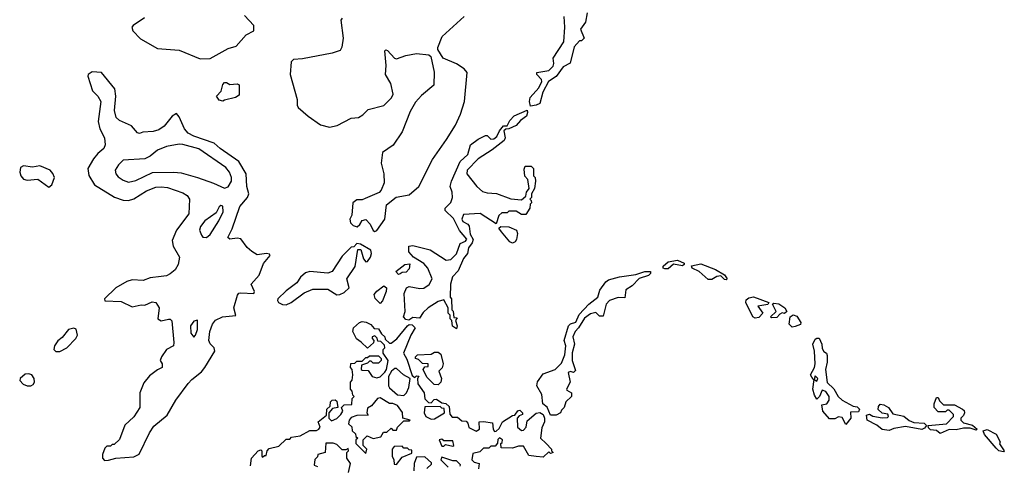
# Model space of a CAD drawing. Extents: x 2604950 to 2749250, y 940531 to 1028284.
# Tile 49 of 220: x 2614444 to 2619880, y 1003335 to 1005797. Entities that reach past the tile are written whole.
import ezdxf

# ---------------------------------------------------------------- set-up
doc = ezdxf.new("R2010")
doc.units = 0

msp = doc.modelspace()

# ---------------------------------------------------------------- linework, layer by layer
at = {"layer": '0CON05XD'}
for points in [[(2615133.2, 1005806.8), (2615071.2, 1005765), (2615063.8, 1005755), (2615068.8, 1005735), (2615111.1, 1005691.1), (2615205, 1005637.5), (2615325, 1005629.6), (2615441.1, 1005581.1)], [(2615441.1, 1005581.1), (2615495, 1005582.9), (2615595, 1005637.3), (2615638.3, 1005651.7), (2615695, 1005713.3), (2615737.5, 1005735), (2615737.5, 1005765), (2615685, 1005820)], [(2616405, 1004627.5), (2616415, 1004632.5), (2616460, 1004695), (2616470, 1004775), (2616522.7, 1004817.3), (2616595, 1004828.6), (2616648.2, 1004875), (2616722.3, 1005025), (2616801.2, 1005135), (2616849.6, 1005215), (2616876.9, 1005275), (2616898.9, 1005345), (2616914.3, 1005505), (2616898, 1005525), (2616855, 1005554), (2616782.5, 1005585), (2616753, 1005633), (2616753, 1005643), (2616777.1, 1005705), (2616897.1, 1005815)], [(2617265, 1005320), (2617259.2, 1005345), (2617263, 1005367), (2617309.4, 1005420.6), (2617326.2, 1005455), (2617325, 1005467.5), (2617300, 1005495), (2617300, 1005505), (2617365, 1005515.6), (2617389.6, 1005540.4), (2617393.5, 1005555), (2617388.8, 1005585), (2617448, 1005675), (2617453.3, 1005755), (2617450, 1005815)], [(2617577.5, 1005835), (2617567, 1005783), (2617540, 1005745), (2617560, 1005695), (2617545, 1005680), (2617535, 1005680), (2617505, 1005647.5), (2617483.6, 1005556.4), (2617445, 1005536.7), (2617405.9, 1005484.1), (2617364.4, 1005455.6), (2617332.7, 1005397.3), (2617316.2, 1005333.8), (2617295, 1005324), (2617265, 1005320)], [(2616224.3, 1005805.7), (2616216.7, 1005795), (2616229.2, 1005695), (2616222.5, 1005645), (2616213.9, 1005626.1), (2616168.3, 1005611.7), (2616005, 1005580), (2615955, 1005577.5), (2615942.5, 1005565), (2615937.5, 1005495), (2615976.4, 1005356.4), (2615976.7, 1005325), (2615982.3, 1005312.3), (2616036.7, 1005265), (2616105, 1005216.7), (2616155, 1005203.3), (2616197.7, 1005212.3), (2616275, 1005253.3), (2616315, 1005257.5), (2616339.3, 1005270.7), (2616368.3, 1005301.7), (2616455, 1005323.3), (2616496.7, 1005365), (2616506.2, 1005385), (2616493.3, 1005445), (2616463.6, 1005493.6), (2616467.5, 1005545), (2616460, 1005625), (2616465, 1005630), (2616475, 1005627.5), (2616512.5, 1005585), (2616525, 1005580), (2616575, 1005600), (2616635, 1005610), (2616703, 1005603), (2616713.6, 1005593.6), (2616732.3, 1005507.7), (2616731.2, 1005435), (2616662.4, 1005377.6), (2616628.7, 1005341.3), (2616599.3, 1005290.7), (2616555, 1005176.7), (2616505.5, 1005104.5), (2616447.3, 1005062.7), (2616440, 1005005), (2616453.8, 1004945), (2616456.2, 1004895), (2616440, 1004855), (2616428.3, 1004841.7), (2616350.7, 1004809.3), (2616335, 1004802.5), (2616305, 1004802), (2616282.5, 1004785), (2616277, 1004717), (2616267.5, 1004695), (2616270, 1004675), (2616285, 1004660), (2616306.4, 1004653.6), (2616322.5, 1004665), (2616335, 1004687.5), (2616355, 1004692.5), (2616378.3, 1004668.3), (2616395, 1004632.5), (2616405, 1004627.5)], [(2614912, 1003362), (2614935, 1003364.2), (2614975, 1003373.8), (2615075, 1003382.5), (2615102.9, 1003397.1), (2615160.6, 1003515), (2615185, 1003550.8), (2615258.1, 1003611.9), (2615305.6, 1003695), (2615375, 1003786.9), (2615395, 1003810), (2615448.3, 1003851.7), (2615466.9, 1003875), (2615521.4, 1003965), (2615517.5, 1003985), (2615495.4, 1004005.4), (2615488.2, 1004025), (2615494.1, 1004075), (2615507.9, 1004115), (2615525, 1004136.5), (2615564.2, 1004155.8), (2615637, 1004163), (2615627.1, 1004205), (2615646.7, 1004275), (2615654.1, 1004285.9), (2615665, 1004288.9), (2615736.2, 1004285), (2615740.8, 1004295), (2615722, 1004335), (2615766.2, 1004385), (2615790.3, 1004449.7), (2615826.7, 1004495), (2615822.5, 1004502.5), (2615806, 1004506), (2615755, 1004497.5), (2615725, 1004515.8), (2615699.1, 1004539.1), (2615665, 1004586), (2615645, 1004590.8), (2615604.2, 1004584.2), (2615594, 1004594), (2615617.9, 1004642.1), (2615658.9, 1004765), (2615702, 1004815), (2615708.8, 1004835), (2615698.6, 1004875), (2615694.4, 1004945), (2615654, 1005014), (2615550, 1005085), (2615518, 1005115), (2615405, 1005152.8), (2615375, 1005170), (2615354.5, 1005195), (2615325, 1005260), (2615309.3, 1005279.3), (2615285, 1005263.8), (2615241.5, 1005208.5), (2615211.7, 1005188.3), (2615180.7, 1005179.3), (2615124.1, 1005175.9), (2615105, 1005167.5), (2615095, 1005172.5), (2615061.6, 1005211.6), (2614995, 1005240.4), (2614976.2, 1005256.2), (2614967.5, 1005295), (2614974.6, 1005375), (2614968.8, 1005415), (2614895, 1005506.2), (2614845, 1005509.2), (2614822.5, 1005495), (2614820, 1005485), (2614845.8, 1005405), (2614875.7, 1005375), (2614891.9, 1005345), (2614878.1, 1005235), (2614887.1, 1005195), (2614911.4, 1005145), (2614915.7, 1005105), (2614908.8, 1005085), (2614875, 1005057.5), (2614852, 1005028), (2614821.2, 1004975), (2614826.4, 1004936.4), (2614857.5, 1004885), (2614966.6, 1004816.6), (2615015, 1004800.6), (2615045, 1004798.1), (2615075, 1004806.5), (2615145, 1004851.8), (2615195, 1004871.5), (2615225, 1004874.4), (2615260.7, 1004870.7), (2615345, 1004840), (2615368, 1004825), (2615381.2, 1004805), (2615378.6, 1004725), (2615310, 1004635), (2615286.4, 1004576.4), (2615291.2, 1004545), (2615326.7, 1004485), (2615319.2, 1004445), (2615302, 1004415), (2615275, 1004392.5), (2615255, 1004381.4), (2615225, 1004378.5), (2615165, 1004370), (2615125, 1004355.6), (2615065, 1004359.2), (2615035, 1004350.8), (2614975, 1004315.8), (2614912.5, 1004255), (2614915, 1004243.3), (2615005, 1004240), (2615065, 1004211.2), (2615115, 1004222.5), (2615135, 1004220), (2615175, 1004238.8), (2615195.5, 1004235.5), (2615214, 1004205), (2615207.5, 1004145), (2615225, 1004133.3), (2615265, 1004142.5), (2615275, 1004142.5), (2615283.6, 1004133.6), (2615295.9, 1004014.1), (2615293.3, 1003995), (2615253.8, 1003975), (2615226.2, 1003935), (2615220, 1003915), (2615230, 1003895), (2615230, 1003875), (2615205, 1003863.3), (2615161.2, 1003828.8), (2615128.8, 1003791.2), (2615106.7, 1003735), (2615106.7, 1003655), (2615075, 1003602), (2615023.9, 1003556.1), (2614995, 1003477.5), (2614965, 1003450), (2614955, 1003450), (2614945, 1003440), (2614925, 1003440), (2614915, 1003430), (2614901.2, 1003395), (2614901.2, 1003375), (2614912, 1003362)], [(2615565, 1005347.5), (2615545, 1005352.5), (2615530, 1005375), (2615557, 1005403), (2615565, 1005440), (2615575, 1005450), (2615585, 1005450), (2615605, 1005440), (2615645, 1005442.5), (2615656.4, 1005436.4), (2615655, 1005380), (2615635, 1005367.5), (2615575, 1005353.3), (2615565, 1005347.5)], [(2616855, 1004090), (2616833, 1004103), (2616830, 1004135), (2616820, 1004145), (2616820, 1004165), (2616810, 1004175), (2616810, 1004205), (2616785, 1004250), (2616755, 1004240), (2616700, 1004205), (2616670.7, 1004179.3), (2616651.7, 1004148.3), (2616615, 1004152.5), (2616593.3, 1004136.7), (2616575, 1004141.2), (2616562.5, 1004155), (2616572.5, 1004185), (2616567.5, 1004285), (2616580, 1004315), (2616595, 1004322.5), (2616652.3, 1004312.3), (2616675, 1004314.2), (2616705.5, 1004334.5), (2616722, 1004365), (2616697.5, 1004425), (2616675, 1004450), (2616617.5, 1004485), (2616592.5, 1004515), (2616592.5, 1004545), (2616615, 1004550), (2616710, 1004525), (2616798.3, 1004468.3), (2616825, 1004472.5), (2616855.8, 1004504.2), (2616875, 1004560), (2616906.1, 1004573.9), (2616912.5, 1004585), (2616871.7, 1004631.7), (2616838.3, 1004698.3), (2616793, 1004743), (2616792.5, 1004755), (2616825, 1004787.5), (2616833.8, 1004815), (2616832, 1004845), (2616820, 1004875), (2616827.5, 1004905), (2616876.4, 1005013.6), (2616918.3, 1005051.7), (2616933.6, 1005106.4), (2616975, 1005137.5), (2617015, 1005157.5), (2617025, 1005156.7), (2617045, 1005136.2), (2617061.7, 1005138.3), (2617077.5, 1005152.5), (2617093, 1005183), (2617115, 1005210), (2617135, 1005210), (2617149.3, 1005240.7), (2617173.8, 1005266.2), (2617245, 1005297.5), (2617248, 1005285), (2617241.2, 1005265), (2617209.3, 1005240.7), (2617185, 1005212.5), (2617145, 1005194), (2617127.5, 1005192.5), (2617117, 1005183), (2617123.8, 1005145), (2617119.5, 1005130.5), (2617052.3, 1005077.7), (2616975, 1005028.8), (2616913.8, 1004965), (2616913.3, 1004945), (2616967.5, 1004875), (2616998.3, 1004848.3), (2617025, 1004840), (2617077, 1004837), (2617155, 1004807.5), (2617215, 1004802.5), (2617238.3, 1004821.7), (2617242.5, 1004845), (2617257.5, 1004865), (2617250, 1004915), (2617233, 1004933), (2617228.3, 1004971.7), (2617235, 1004987.5), (2617267, 1004987), (2617280, 1004975), (2617280, 1004935), (2617290, 1004925), (2617292.5, 1004905), (2617286.4, 1004863.6), (2617270, 1004835), (2617270, 1004815), (2617260, 1004805), (2617268.3, 1004798.3), (2617270, 1004785), (2617261.7, 1004778.3), (2617260, 1004755), (2617238.3, 1004721.7), (2617215, 1004720), (2617185, 1004740), (2617145, 1004740), (2617135, 1004730), (2617105, 1004730), (2617090, 1004715), (2617075, 1004670), (2616987, 1004727), (2616895, 1004720), (2616884.2, 1004694.2), (2616891.4, 1004681.4), (2616917.5, 1004667.5), (2616926.1, 1004656.1), (2616932, 1004612), (2616947, 1004583), (2616942.5, 1004565), (2616922.7, 1004537.3), (2616916.7, 1004505), (2616895, 1004477.5), (2616865, 1004410), (2616833, 1004377), (2616822.5, 1004335), (2616820, 1004265), (2616827.5, 1004255), (2616830, 1004195), (2616837, 1004187), (2616841.7, 1004151.7), (2616860, 1004150), (2616850, 1004135), (2616860, 1004105), (2616855, 1004090)], [(2615575, 1004866.2), (2615595, 1004873.8), (2615613.5, 1004905), (2615613.6, 1004925), (2615602.5, 1004955), (2615581.3, 1004981.3), (2615432.8, 1005082.8), (2615345, 1005107.5), (2615325, 1005109.2), (2615255, 1005096.8), (2615205, 1005075.5), (2615165, 1005042.5), (2615135, 1005028.2), (2615015, 1005020.5), (2614988.9, 1004995), (2614971.9, 1004965), (2614974.4, 1004945), (2614988.3, 1004928.3), (2615015, 1004910), (2615045, 1004899.4), (2615085, 1004908.2), (2615176.8, 1004953.2), (2615295.4, 1004955.4), (2615335, 1004951.8), (2615425, 1004925.6), (2615514.6, 1004894.6), (2615575, 1004866.2)], [(2614605, 1004871.2), (2614621.2, 1004885), (2614635.7, 1004925), (2614627.9, 1004947.9), (2614612, 1004965), (2614555, 1004990), (2614515, 1004982.5), (2614465, 1004990), (2614449.2, 1004980.8), (2614444.3, 1004955), (2614450, 1004935), (2614465, 1004916), (2614485, 1004910), (2614545, 1004915.8), (2614605, 1004871.2)], [(2615475, 1004593.8), (2615495, 1004610), (2615544.3, 1004685), (2615566.7, 1004735), (2615565, 1004766.7), (2615555, 1004770), (2615545, 1004764), (2615529.7, 1004730.3), (2615465.8, 1004685), (2615441.9, 1004655), (2615437.1, 1004635), (2615447.3, 1004607.3), (2615456.1, 1004596.1), (2615475, 1004593.8)], [(2617165, 1004563.3), (2617150.7, 1004570.7), (2617103.3, 1004625), (2617090, 1004645), (2617100, 1004655), (2617145, 1004652.5), (2617187.5, 1004635), (2617192.5, 1004615), (2617186.4, 1004583.6), (2617179.3, 1004570.7), (2617165, 1004563.3)], [(2615915, 1004222.5), (2615943.3, 1004235), (2616015, 1004288.8), (2616061.7, 1004308.3), (2616145, 1004307.5), (2616195, 1004277.5), (2616211.7, 1004278.3), (2616235, 1004290), (2616263.3, 1004315), (2616250, 1004365), (2616297, 1004433), (2616311.7, 1004528.3), (2616328.3, 1004528.3), (2616342.5, 1004475), (2616355, 1004460), (2616365, 1004462), (2616381.4, 1004485), (2616386.9, 1004505), (2616383.6, 1004523.6), (2616325, 1004557.5), (2616305, 1004560), (2616288.3, 1004541.7), (2616275, 1004540), (2616225, 1004490), (2616170, 1004405), (2616145, 1004396.7), (2616045, 1004406.2), (2616021.2, 1004398.8), (2615993.8, 1004375), (2615975, 1004343.3), (2615915, 1004300), (2615870, 1004255), (2615866.7, 1004245), (2615872.5, 1004235), (2615895, 1004224.2), (2615915, 1004222.5)], [(2616535, 1004390), (2616520, 1004405), (2616570, 1004445), (2616598.3, 1004448.3), (2616595, 1004420), (2616577, 1004403), (2616555, 1004400), (2616545, 1004392.5), (2616535, 1004390)], [(2618005, 1004420), (2617997.5, 1004425), (2617996.7, 1004435), (2618025, 1004460), (2618075, 1004468.8), (2618111.7, 1004451.7), (2618112.5, 1004445), (2618103, 1004437), (2618053.3, 1004446.7), (2618025, 1004421.2), (2618005, 1004420)], [(2618345, 1004360), (2618335, 1004362.5), (2618315, 1004382.5), (2618292.3, 1004377.7), (2618265, 1004362.5), (2618245, 1004362.5), (2618196.1, 1004406.1), (2618157.5, 1004425), (2618152.5, 1004437.5), (2618205, 1004447.5), (2618285, 1004417.5), (2618335, 1004387.5), (2618350, 1004365), (2618345, 1004360)], [(2617405, 1003612.5), (2617375, 1003612.5), (2617355.7, 1003655.7), (2617332.5, 1003675), (2617327, 1003727), (2617300, 1003775), (2617303, 1003797), (2617335, 1003840), (2617400, 1003865), (2617435, 1003900), (2617453.3, 1003945), (2617460, 1003995), (2617450, 1004025), (2617474, 1004106), (2617485, 1004117.5), (2617515, 1004126.7), (2617532.3, 1004167.7), (2617586.7, 1004225), (2617635.7, 1004264.3), (2617646.4, 1004303.6), (2617680.7, 1004349.3), (2617695, 1004360), (2617755, 1004376.2), (2617845, 1004390), (2617895, 1004406.7), (2617926.7, 1004406.7), (2617927.5, 1004395), (2617915.6, 1004384.4), (2617865, 1004367.5), (2617825, 1004327.5), (2617790, 1004305), (2617785, 1004260), (2617748.3, 1004261.7), (2617700, 1004245), (2617682.5, 1004225), (2617665, 1004160), (2617645, 1004160), (2617625, 1004180), (2617595, 1004172.5), (2617562.3, 1004147.7), (2617530, 1004095), (2617510, 1004075), (2617498.8, 1004045), (2617506.2, 1004005), (2617493.9, 1003956.1), (2617493.3, 1003915), (2617511.7, 1003858.3), (2617501.7, 1003848.3), (2617485, 1003852.5), (2617473, 1003847), (2617482.5, 1003795), (2617462.5, 1003755), (2617465, 1003750), (2617490, 1003735), (2617490, 1003715), (2617460, 1003685), (2617450, 1003655), (2617435, 1003640), (2617430, 1003625), (2617405, 1003612.5)], [(2616435, 1004230), (2616406.4, 1004256.4), (2616400.7, 1004279.3), (2616415, 1004297.5), (2616455, 1004327.5), (2616470, 1004315), (2616467.5, 1004295), (2616447, 1004243), (2616435, 1004230)], [(2618505, 1004147.5), (2618492.5, 1004155), (2618452.5, 1004235), (2618455, 1004250), (2618469.3, 1004260.7), (2618496.1, 1004266.1), (2618580, 1004235), (2618575, 1004223.3), (2618520, 1004215), (2618547.5, 1004175), (2618525, 1004152.5), (2618505, 1004147.5)], [(2618595, 1004150), (2618590, 1004155), (2618620, 1004185), (2618600, 1004225), (2618608.3, 1004231.7), (2618635, 1004226.7), (2618667.5, 1004205), (2618680, 1004185), (2618666.4, 1004173.6), (2618653.3, 1004176.7), (2618640, 1004170), (2618625, 1004152.5), (2618595, 1004150)], [(2615405, 1004043.8), (2615415, 1004053.3), (2615425.6, 1004085), (2615425, 1004137.5), (2615405, 1004131.2), (2615387.5, 1004105), (2615389.4, 1004065), (2615405, 1004043.8)], [(2615718.3, 1003331.7), (2615723.3, 1003375), (2615760, 1003415), (2615775, 1003420), (2615780, 1003415), (2615780, 1003385), (2615785, 1003380), (2615795, 1003390), (2615805, 1003390), (2615810, 1003415), (2615821.7, 1003428.3), (2615875, 1003440), (2615915, 1003480), (2615935, 1003480), (2615945, 1003490), (2615991.7, 1003498.3), (2616045, 1003527.5), (2616083, 1003527), (2616096.1, 1003533.9), (2616102.5, 1003545), (2616092.5, 1003575), (2616138.3, 1003611.7), (2616140, 1003645), (2616158.3, 1003661.7), (2616160, 1003685), (2616170, 1003695), (2616185, 1003697.5), (2616195, 1003690), (2616200, 1003655), (2616171.7, 1003648.3), (2616150, 1003625), (2616150, 1003595), (2616165, 1003580), (2616195, 1003593.3), (2616217.5, 1003615), (2616227.5, 1003635), (2616220, 1003655), (2616235, 1003670), (2616278.3, 1003671.7), (2616280, 1003705), (2616290, 1003715), (2616282.5, 1003722.5), (2616280, 1003745), (2616270, 1003755), (2616270, 1003795), (2616280, 1003805), (2616282.5, 1003835), (2616280, 1003865), (2616270, 1003875), (2616271.7, 1003898.3), (2616295, 1003900), (2616305, 1003910), (2616335, 1003910), (2616355, 1003930), (2616365, 1003930), (2616375, 1003940), (2616425, 1003940), (2616440, 1003925), (2616440, 1003915), (2616425, 1003900), (2616395, 1003900), (2616385, 1003910), (2616375, 1003910), (2616365, 1003900), (2616331.7, 1003888.3), (2616330, 1003865), (2616335, 1003860), (2616368.3, 1003858.3), (2616390, 1003825), (2616415, 1003817.5), (2616435, 1003823.3), (2616460, 1003850), (2616468.8, 1003865), (2616477.5, 1003915), (2616450, 1003955), (2616450, 1003975), (2616460, 1003985), (2616458.3, 1003998.3), (2616438.3, 1004018.3), (2616421.7, 1004021.7), (2616418.3, 1004038.3), (2616405, 1004050), (2616390, 1004045), (2616390, 1004035), (2616400, 1004025), (2616398.3, 1004011.7), (2616365, 1003982.5), (2616330, 1004015), (2616303.6, 1004033.6), (2616282.5, 1004075), (2616287.5, 1004095), (2616320, 1004125), (2616335, 1004130), (2616356.4, 1004126.4), (2616383, 1004113), (2616401.7, 1004091.7), (2616425, 1004090), (2616441.7, 1004061.7), (2616460, 1004045), (2616461.7, 1004031.7), (2616485, 1004010), (2616495, 1004010), (2616525.9, 1004034.1), (2616585, 1004106.2), (2616595, 1004113.3), (2616610.7, 1004110.7), (2616627.5, 1004095), (2616603.3, 1004055), (2616562.5, 1003955), (2616581.7, 1003921.7), (2616611.7, 1003831.7), (2616625, 1003820), (2616635, 1003830), (2616648.3, 1003828.3), (2616640, 1003815), (2616642.5, 1003785), (2616677.5, 1003735), (2616681.7, 1003701.7), (2616701.7, 1003681.7), (2616715, 1003680), (2616731.7, 1003698.3), (2616745, 1003700), (2616775, 1003680), (2616797, 1003677), (2616815, 1003660), (2616818.3, 1003618.3), (2616831.7, 1003601.7), (2616861.7, 1003601.7), (2616885, 1003580), (2616908.3, 1003578.3), (2616917.5, 1003567.5), (2616923.6, 1003543.6), (2616965, 1003523.8), (2616982.5, 1003535), (2616980, 1003575), (2617005, 1003577.5), (2617055, 1003570), (2617057.5, 1003535), (2617065, 1003522.5), (2617075, 1003523.3), (2617090.7, 1003539.3), (2617110, 1003575), (2617165, 1003610), (2617178.3, 1003611.7), (2617193.6, 1003636.4), (2617205, 1003640), (2617220, 1003625), (2617220, 1003615), (2617201.7, 1003608.3), (2617190, 1003595), (2617192.5, 1003545), (2617215, 1003527.5), (2617225, 1003530), (2617240, 1003545), (2617245, 1003580), (2617295, 1003622.5), (2617315, 1003627.5), (2617333.3, 1003615), (2617341.2, 1003595), (2617341.2, 1003575), (2617327, 1003543), (2617320, 1003485), (2617350, 1003455), (2617380, 1003425), (2617380, 1003415), (2617390, 1003405), (2617375, 1003400), (2617365, 1003410), (2617335, 1003380), (2617295, 1003383.3), (2617255, 1003390), (2617225, 1003440), (2617198.3, 1003441.7), (2617165, 1003430), (2617101.7, 1003431.7), (2617100, 1003455), (2617108.3, 1003461.7), (2617110, 1003475), (2617093, 1003487), (2617083, 1003477), (2617081.7, 1003458.3), (2617068.3, 1003441.7), (2617045, 1003440), (2617035, 1003430), (2617005, 1003430), (2616985, 1003410), (2616945, 1003400), (2616940, 1003365), (2616953, 1003353), (2616980, 1003345), (2616977.5, 1003315)], [(2618708.3, 1004098.3), (2618692.5, 1004115), (2618697.5, 1004155), (2618713.8, 1004166.2), (2618735, 1004158.8), (2618756.2, 1004125), (2618755, 1004112.5), (2618725, 1004102.5), (2618708.3, 1004098.3)], [(2614665, 1003963.3), (2614705, 1003983.3), (2614754.1, 1004035.9), (2614763.8, 1004055), (2614755, 1004087.5), (2614742.5, 1004092.5), (2614714.3, 1004085.7), (2614679.5, 1004040.5), (2614655, 1004022.5), (2614636.7, 1003995), (2614632.5, 1003975), (2614643.6, 1003963.6), (2614665, 1003963.3)], [(2619005, 1003560), (2618985, 1003600), (2618965, 1003602.5), (2618945, 1003592.5), (2618915, 1003592.5), (2618877.5, 1003635), (2618871.7, 1003668.3), (2618900, 1003675), (2618913.3, 1003695), (2618912.5, 1003715), (2618895, 1003742.5), (2618875, 1003750), (2618860, 1003715), (2618845, 1003700), (2618833, 1003723), (2618822.5, 1003755), (2618830, 1003810), (2618845, 1003800), (2618850, 1003815), (2618835, 1003830), (2618830, 1003810), (2618825, 1003810), (2618810, 1003835), (2618832.5, 1003875), (2618836.7, 1003895), (2618832.5, 1003965), (2618823.6, 1004003.6), (2618835, 1004032.5), (2618845, 1004037.5), (2618857, 1004037), (2618872.5, 1004005), (2618875, 1003980), (2618883.6, 1003963.6), (2618897.5, 1003955), (2618901.7, 1003941.7), (2618902.5, 1003905), (2618892.5, 1003865), (2618901.7, 1003791.7), (2618938.3, 1003758.3), (2618963.3, 1003715), (2618984.2, 1003694.2), (2619045, 1003662.5), (2619068.3, 1003658.3), (2619080, 1003645), (2619075, 1003630), (2619031.7, 1003628.3), (2619032.5, 1003595), (2619005, 1003560)], [(2616755, 1003780), (2616731.7, 1003781.7), (2616691.7, 1003821.7), (2616672.5, 1003865), (2616681.7, 1003878.3), (2616698.3, 1003881.7), (2616700, 1003895), (2616668.3, 1003898.3), (2616645, 1003920), (2616630, 1003925), (2616630, 1003935), (2616640, 1003945), (2616715, 1003950), (2616735, 1003960), (2616755, 1003960), (2616768.3, 1003948.3), (2616781.2, 1003895), (2616776.1, 1003873.9), (2616757.5, 1003855), (2616772.5, 1003815), (2616770, 1003795), (2616755, 1003780)], [(2616565, 1003720), (2616580, 1003735), (2616592.5, 1003765), (2616600, 1003815), (2616562.5, 1003835), (2616525, 1003870), (2616515, 1003870), (2616497.5, 1003855), (2616480, 1003825), (2616480, 1003775), (2616485, 1003762.5), (2616530, 1003725), (2616565, 1003720)], [(2614505, 1003773.8), (2614519.2, 1003780.8), (2614526.2, 1003795), (2614524, 1003815), (2614511.2, 1003835), (2614495, 1003841.4), (2614475, 1003838.6), (2614446.2, 1003815), (2614444.1, 1003804.1), (2614462.7, 1003782.7), (2614485, 1003773.8), (2614505, 1003773.8)], [(2616355, 1003400), (2616360, 1003425), (2616340, 1003445), (2616340, 1003475), (2616361.7, 1003498.3), (2616395, 1003482.5), (2616437, 1003493), (2616451.7, 1003518.3), (2616471.7, 1003518.3), (2616495, 1003540), (2616505, 1003530), (2616525, 1003530), (2616530, 1003545), (2616565, 1003580), (2616595, 1003580), (2616600, 1003585), (2616560, 1003595), (2616557, 1003627), (2616530, 1003665), (2616505, 1003676.7), (2616485, 1003677.5), (2616435, 1003707.5), (2616420, 1003705), (2616386.4, 1003663.6), (2616365, 1003650), (2616360, 1003625), (2616368.3, 1003611.7), (2616305, 1003610), (2616275, 1003600), (2616262.5, 1003585), (2616260, 1003565), (2616278.3, 1003548.3), (2616280, 1003525), (2616298.3, 1003508.3), (2616300, 1003495), (2616310, 1003485), (2616300, 1003475), (2616300, 1003455), (2616355, 1003400)], [(2619525, 1003510), (2619505, 1003527.5), (2619471.7, 1003531.7), (2619461.7, 1003541.7), (2619460, 1003555), (2619560, 1003565), (2619600, 1003605), (2619600, 1003615), (2619575, 1003640), (2619565, 1003640), (2619555, 1003630), (2619515, 1003630), (2619492.5, 1003655), (2619492.5, 1003675), (2619505, 1003710), (2619515, 1003710), (2619521.7, 1003691.7), (2619545, 1003670), (2619605, 1003670), (2619650, 1003645), (2619658.3, 1003638.3), (2619660, 1003625), (2619655, 1003610), (2619640, 1003595), (2619640, 1003585), (2619655, 1003570), (2619705, 1003557.5), (2619730, 1003535), (2619725, 1003530), (2619690.7, 1003540.7), (2619655, 1003541.2), (2619615, 1003531.2), (2619576.4, 1003533.6), (2619525, 1003510)], [(2616715, 1003590), (2616735, 1003592.5), (2616790, 1003625), (2616788.3, 1003648.3), (2616775, 1003650), (2616765, 1003660), (2616681.7, 1003658.3), (2616677.5, 1003625), (2616686.7, 1003605), (2616715, 1003590)], [(2619245, 1003527.5), (2619205, 1003532.5), (2619177, 1003557), (2619123.6, 1003583.6), (2619118.3, 1003611.7), (2619135, 1003617.5), (2619155, 1003607.5), (2619205, 1003597.5), (2619235, 1003600), (2619240, 1003605), (2619237.5, 1003617.5), (2619205, 1003622.5), (2619183, 1003643), (2619185, 1003660), (2619195, 1003672.5), (2619215, 1003670), (2619240, 1003655), (2619265, 1003620), (2619325, 1003607.5), (2619355, 1003582.5), (2619380.7, 1003570.7), (2619437, 1003567), (2619450, 1003555), (2619440, 1003540), (2619425, 1003532.5), (2619335, 1003548.8), (2619270.7, 1003539.3), (2619245, 1003527.5)], [(2619875, 1003410), (2619850, 1003415), (2619835, 1003430), (2619770, 1003505), (2619763.6, 1003526.4), (2619785, 1003532.5), (2619835, 1003507.5), (2619857.5, 1003465), (2619853, 1003453), (2619880, 1003415), (2619875, 1003410)], [(2616835, 1003440), (2616840, 1003445), (2616835, 1003470), (2616785, 1003470), (2616775, 1003480), (2616760, 1003475), (2616775, 1003440), (2616785, 1003440), (2616795, 1003450), (2616835, 1003440)], [(2616260, 1003295), (2616270, 1003345), (2616250, 1003375), (2616250, 1003405), (2616260, 1003415), (2616258.3, 1003428.3), (2616245, 1003420), (2616225, 1003420), (2616195, 1003450), (2616175, 1003457.5), (2616135, 1003457.5), (2616130, 1003405), (2616090, 1003395), (2616088.3, 1003381.7), (2616073, 1003367), (2616070, 1003335), (2616088.3, 1003328.3)], [(2616525, 1003340), (2616555, 1003380), (2616608.3, 1003401.7), (2616608.3, 1003418.3), (2616595, 1003420), (2616585, 1003430), (2616565, 1003430), (2616555, 1003440), (2616511.7, 1003438.3), (2616500, 1003425), (2616500, 1003385), (2616510, 1003365), (2616511.7, 1003341.7), (2616525, 1003340)], [(2616691.7, 1003318.3), (2616718.3, 1003341.7), (2616718.3, 1003348.3), (2616681.7, 1003381.7), (2616635, 1003380), (2616622.5, 1003345), (2616620, 1003305)], [(2616875, 1003330), (2616878.3, 1003338.3), (2616855, 1003360), (2616835, 1003360), (2616775, 1003380), (2616770, 1003365), (2616810, 1003325)]]:
    msp.add_lwpolyline(points, dxfattribs=at)

doc.saveas('drawing.dxf')
